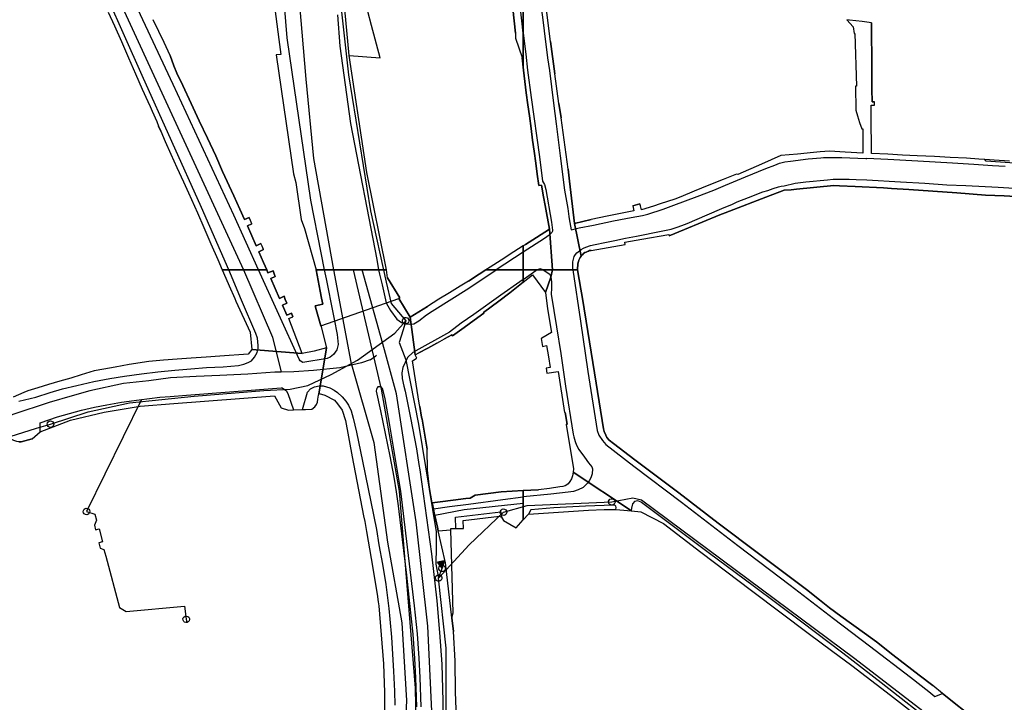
# Model space of a CAD drawing. Extents: x 166506 to 171543, y 332500 to 338212.
# Tile 67 of 139: x 168617 to 168975, y 335643 to 335891. Entities that reach past the tile are written whole.
import ezdxf

# ---------------------------------------------------------------- set-up
doc = ezdxf.new("R2010")
doc.units = 0
doc.header["$MEASUREMENT"] = 0
doc.layers.get('0').update_dxf_attribs({"color": 1, "linetype": 'CONTINUOUS'})
for name, color, linetype in [('IRISH_OS_1000S_FEATURE', 252, 'CONTINUOUS'), ('UNDERGROUND_ROUTE', 1, 'CONTINUOUS'), ('UUB', 1, 'CONTINUOUS')]:
    doc.layers.add(name, color=color, linetype=linetype)

# ---------------------------------------------------------------- blocks, each defined once
blk = doc.blocks.new('UUB_LOCATION_AC_T02')
at = {"color": 0, "linetype": 'ByBlock'}
blk.add_lwpolyline([(18862, 2286, -1), (-18862, -2286, -1), (18862, 2286)], format="xyb", close=True, dxfattribs=at)
blk = doc.blocks.new('UUB_LOCATION_AC_T02_1')
at = {"color": 0, "linetype": 'ByBlock'}
blk.add_line((20059, 39970), (-19941, 40029), dxfattribs=at)
blk.add_lwpolyline([(0, 0), (5059, 39993), (0, 0), (10059, 39985), (0, 0), (15059, 39978), (0, 0), (20059, 39970), (0, 0), (-4941, 40007), (0, 0), (-9941, 40015), (0, 0), (-14941, 40022), (0, 0), (-19941, 40029), (0, 0), (59, 40000), (0, 0)], close=True, dxfattribs=at)
blk.add_lwpolyline([(18862, 2286, -1), (-18862, -2286, -1), (18862, 2286)], format="xyb", close=True, dxfattribs=at)

msp = doc.modelspace()

# ---------------------------------------------------------------- linework, layer by layer
at = {"layer": 'IRISH_OS_1000S_FEATURE', "color": 9}
for points in [[(168695.485, 335952.34), (168696.038, 335950.817), (168696.493, 335949.695), (168698.868, 335942.852), (168702.032, 335933.726), (168703.73, 335928.805), (168706.883, 335915.625), (168711.069, 335883.899)], [(168632.052, 335945.19), (168649.689, 335905.289), (168698.258, 335800)], [(168692.898, 335800), (168682.931, 335822.716), (168661.371, 335870.796), (168642.485, 335913.082), (168635.993, 335927.842), (168632.688, 335935.13), (168630.695, 335939.688), (168620.795, 335939.355), (168608.296, 335938.931), (168589.438, 335938.234), (168572.56, 335937.522), (168557.824, 335936.773), (168554.376, 335936.349)], [(168710.416, 335927.794), (168713.961, 335884.514), (168722.544, 335825.404), (168726.297, 335806.192), (168727.565, 335800)], [(168800, 335886.188), (168795.912, 335923.139)], [(168706.883, 335915.625), (168711.069, 335883.899), (168711.8, 335878.346), (168710.064, 335878.322), (168716.336, 335834.918), (168717.266, 335831.856), (168719.126, 335818.293), (168720.362, 335815.13), (168724.654, 335800), (168750.264, 335800), (168750.264, 335800), (168743.059, 335835.398), (168736.626, 335878.033), (168747.981, 335877.196), (168744.773, 335888.982), (168743.401, 335894.019)], [(168703.704, 335800), (168694.638, 335819.903), (168672.656, 335867.484), (168652.493, 335910.576)], [(168717.66, 335908.01), (168720.826, 335869.394), (168723.71, 335840.56), (168731.007, 335800)], [(168736.626, 335878.033), (168734.744, 335898.848), (168734.938, 335900.006), (168735.404, 335901.165), (168735.841, 335902.17), (168736.705, 335903.522), (168737.786, 335904.812), (168740.104, 335906.132)], [(168794.9, 335907.624), (168797.162, 335886.173), (168797.198, 335884.372), (168799.628, 335877.333), (168799.649, 335877.138), (168800, 335873.831), (168800, 335886.188), (168800, 335905.632)], [(168797.162, 335886.173), (168794.9, 335907.624)], [(168800, 335905.632), (168800, 335873.826), (168800, 335873.826), (168800.116, 335872.741), (168800.557, 335868.583), (168801.104, 335864.506), (168801.691, 335860.139), (168802.24, 335856.054), (168802.852, 335851.493), (168803.419, 335847.273), (168803.968, 335843.186), (168804.554, 335838.826), (168805.094, 335834.806), (168805.645, 335830.703), (168806.648, 335830.865), (168807.328, 335826.628), (168807.953, 335823.385), (168809.594, 335814.777), (168810.699, 335800), (168815.138, 335800), (168818.064, 335800), (168819.784, 335800), (168819.781, 335800.965), (168819.813, 335801.355), (168819.823, 335801.634), (168819.882, 335802.133), (168819.96, 335802.649), (168820.081, 335803.068), (168820.263, 335803.507), (168820.466, 335803.986), (168820.728, 335804.525), (168821.11, 335805.004), (168818.665, 335816.936), (168816.794, 335832.306), (168816.293, 335836.668), (168813.739, 335855.342), (168812.983, 335860.565), (168811.452, 335871.314), (168809.885, 335883.082), (168807.822, 335899.601)], [(168805.924, 335900.442), (168807.412, 335889.054), (168807.643, 335887.033), (168808.878, 335877.146), (168809.577, 335872.522), (168811.043, 335860.735), (168811.969, 335853.11), (168813.456, 335841.482), (168815.059, 335828.993), (168815.467, 335826.311), (168816.189, 335822.328), (168816.616, 335819.485), (168816.752, 335818.585), (168817.434, 335814.621), (168820.397, 335815.288), (168825.582, 335816.284), (168832.87, 335817.831), (168837.355, 335818.771), (168839.256, 335819.102), (168841.338, 335819.473), (168843.38, 335819.783), (168845.362, 335820.294), (168850.951, 335822.089), (168854.798, 335823.572), (168863.253, 335826.734), (168869.384, 335829.046), (168873.613, 335830.827), (168880.827, 335833.834), (168888.262, 335836.961), (168891.528, 335838.166), (168892.37, 335838.542), (168893.231, 335838.858), (168895.214, 335839.309), (168897.275, 335839.6), (168903.719, 335840.37), (168908.282, 335840.85), (168909.242, 335840.945), (168911.123, 335840.937), (168911.923, 335840.973), (168912.863, 335840.969), (168915.943, 335840.895), (168924.682, 335840.535), (168924.999, 335840.52)], [(168809.885, 335883.082), (168807.822, 335899.601)], [(168648.991, 335893.833), (168651.249, 335888.778), (168653.753, 335883.091), (168656.352, 335877.133), (168658.942, 335871.311), (168661.352, 335865.785), (168663.444, 335861.289), (168664.229, 335859.499), (168664.963, 335857.825), (168666.627, 335854.003), (168667.266, 335852.328), (168668.078, 335850.465), (168669.677, 335846.744), (168671.729, 335842.184), (168673.999, 335837.222), (168676.359, 335832.067), (168678.184, 335828.067), (168681.446, 335820.823), (168683.808, 335815.389), (168686.35, 335809.542), (168688.869, 335803.748), (168690.497, 335800), (168706.637, 335800), (168706.637, 335800), (168705.531, 335802.651), (168703.776, 335806.586), (168705.536, 335807.41), (168704.975, 335808.644), (168704.546, 335809.586), (168702.855, 335808.796), (168701.232, 335812.465), (168699.653, 335816.002), (168701.282, 335816.761), (168700.726, 335817.983), (168700.221, 335819.093), (168698.6, 335818.345), (168696.889, 335822.147), (168694.681, 335827.014), (168690.579, 335835.869), (168688.075, 335841.483), (168685.07, 335847.963), (168682.052, 335854.289), (168679.156, 335860.525), (168676.101, 335867.074), (168673.969, 335871.631), (168672.819, 335874.258), (168671.524, 335878.029), (168669.321, 335882.708), (168667.424, 335886.739), (168665.385, 335891.069)], [(168648.991, 335893.833), (168651.249, 335888.778)], [(168732.419, 335892.798), (168733.25, 335881.417), (168737.159, 335853.263), (168746.694, 335803.766), (168747.381, 335800)], [(168744.773, 335888.982), (168743.401, 335894.019)], [(168651.249, 335888.778), (168653.753, 335883.091)], [(168667.424, 335886.739), (168665.385, 335891.069)], [(168747.981, 335877.196), (168744.773, 335888.982)], [(168976.922, 335839.592), (168971.368, 335839.97), (168967.985, 335840.2), (168965.805, 335840.348), (168961.298, 335840.678), (168955.363, 335840.938), (168949.625, 335841.225), (168943.388, 335841.536), (168938.028, 335841.804), (168932.668, 335842.072), (168926.775, 335842.366), (168926.634, 335856.308), (168926.636, 335859.96), (168927.836, 335859.963), (168927.833, 335861.163), (168926.933, 335861.161), (168926.895, 335865.741), (168926.835, 335872.903), (168926.694, 335889.965), (168923.333, 335890.378), (168918.684, 335890.95), (168917.767, 335891.063), (168920.054, 335888.406), (168920.387, 335886.031), (168920.647, 335886.039), (168921.221, 335866.873), (168920.961, 335866.865), (168920.982, 335858.149), (168921.673, 335856.13), (168922.416, 335853.624), (168923.171, 335851.303), (168923.617, 335851.303), (168923.531, 335842.52), (168917.19, 335842.894), (168911.428, 335843.234), (168908.072, 335842.921), (168905.593, 335842.69), (168899.769, 335842.147), (168893.741, 335841.585), (168886.673, 335838.499), (168878.048, 335834.733), (168877.621, 335834.902), (168872.744, 335832.928), (168867.507, 335830.809), (168862.155, 335828.643), (168857.363, 335826.637), (168855.193, 335825.794), (168849.883, 335824.066), (168847.347, 335823.241), (168843.089, 335821.845), (168842.639, 335823.374), (168842.412, 335824.072), (168839.915, 335823.28), (168840.287, 335821.498), (168830.501, 335819.523), (168824.744, 335818.361), (168818.665, 335816.936), (168821.11, 335805.004), (168821.533, 335805.502), (168821.955, 335805.92), (168822.436, 335806.298), (168822.897, 335806.516), (168823.359, 335806.753), (168823.699, 335806.872), (168824.16, 335807.03), (168824.72, 335807.047), (168837.051, 335809.251), (168837.022, 335810.056), (168843.136, 335811.149), (168853.002, 335812.912), (168853.083, 335812.462), (168858.638, 335814.713), (168871.502, 335819.995), (168873.487, 335820.826), (168875.11, 335821.439), (168888.294, 335826.439), (168894.967, 335829.009), (168897.468, 335829.138), (168899.389, 335829.409), (168913.056, 335830.727), (168915.136, 335830.618), (168920.815, 335830.332), (168931.114, 335829.825), (168934.053, 335829.691), (168940.332, 335829.242), (168957.808, 335828.003), (168968.165, 335827.196), (168974.965, 335826.905), (168979.089, 335826.767)], [(168923.333, 335890.378), (168918.684, 335890.95), (168917.767, 335891.063)], [(168917.767, 335891.063), (168920.054, 335888.406), (168920.387, 335886.031)], [(168926.694, 335889.965), (168923.333, 335890.378)], [(168926.694, 335889.965), (168926.835, 335872.903), (168926.895, 335865.741), (168926.933, 335861.161), (168927.833, 335861.163)], [(168669.321, 335882.708), (168667.424, 335886.739)], [(168797.162, 335886.173), (168797.198, 335884.372)], [(168797.198, 335884.372), (168799.628, 335877.333)], [(168800, 335886.183), (168800.884, 335878.543), (168801.597, 335872.739), (168802.932, 335862.752), (168805.874, 335841.136), (168807.053, 335832.25), (168807.788, 335831.067), (168808.18, 335829.225), (168810.286, 335817.374), (168810.653, 335814.472), (168810.611, 335814.072), (168810.349, 335813.653), (168809.987, 335813.215), (168809.464, 335812.697), (168807.699, 335811.465), (168800, 335806.515)], [(168920.387, 335886.031), (168920.647, 335886.039), (168921.221, 335866.873), (168920.961, 335866.865)], [(168653.753, 335883.091), (168656.352, 335877.133)], [(168671.524, 335878.029), (168669.321, 335882.708)], [(168711.069, 335883.899), (168711.8, 335878.346), (168710.064, 335878.322), (168716.336, 335834.918)], [(168809.885, 335883.082), (168811.452, 335871.314)], [(168656.352, 335877.133), (168658.942, 335871.311)], [(168671.524, 335878.029), (168672.819, 335874.258), (168673.969, 335871.631), (168676.101, 335867.074)], [(168750.264, 335800), (168743.059, 335835.398), (168736.626, 335878.033)], [(168736.626, 335878.033), (168747.981, 335877.196)], [(168799.628, 335877.333), (168799.649, 335877.138)], [(168800, 335873.831), (168799.649, 335877.138)], [(168800.116, 335872.741), (168800, 335873.826)], [(168658.942, 335871.311), (168661.352, 335865.785)], [(168800.557, 335868.583), (168800.116, 335872.741)], [(168812.983, 335860.565), (168811.452, 335871.314)], [(168676.101, 335867.074), (168679.156, 335860.525)], [(168801.104, 335864.506), (168800.557, 335868.583)], [(168920.961, 335866.865), (168920.982, 335858.149)], [(168661.352, 335865.785), (168663.444, 335861.289), (168664.229, 335859.499)], [(168801.691, 335860.139), (168801.104, 335864.506)], [(168664.229, 335859.499), (168664.963, 335857.825)], [(168679.156, 335860.525), (168682.052, 335854.289)], [(168802.24, 335856.054), (168801.691, 335860.139)], [(168812.983, 335860.565), (168813.739, 335855.342)], [(168926.634, 335856.308), (168926.636, 335859.96), (168927.836, 335859.963), (168927.833, 335861.163)], [(168664.963, 335857.825), (168666.627, 335854.003), (168667.266, 335852.328)], [(168802.852, 335851.493), (168802.24, 335856.054)], [(168920.982, 335858.149), (168921.673, 335856.13)], [(168921.673, 335856.13), (168922.416, 335853.624)], [(168932.668, 335842.072), (168926.775, 335842.366), (168926.634, 335856.308)], [(168668.078, 335850.465), (168667.266, 335852.328)], [(168682.052, 335854.289), (168685.07, 335847.963)], [(168816.293, 335836.668), (168813.739, 335855.342)], [(168922.416, 335853.624), (168923.171, 335851.303), (168923.617, 335851.303), (168923.531, 335842.52), (168917.19, 335842.894)], [(168668.078, 335850.465), (168669.677, 335846.744)], [(168803.419, 335847.273), (168802.852, 335851.493)], [(168669.677, 335846.744), (168671.729, 335842.184)], [(168685.07, 335847.963), (168688.075, 335841.483)], [(168803.968, 335843.186), (168803.419, 335847.273)], [(168671.729, 335842.184), (168673.999, 335837.222)], [(168688.075, 335841.483), (168690.579, 335835.869)], [(168804.554, 335838.826), (168803.968, 335843.186)], [(168893.741, 335841.585), (168886.673, 335838.499)], [(168899.769, 335842.147), (168893.741, 335841.585)], [(168905.593, 335842.69), (168899.769, 335842.147)], [(168908.072, 335842.921), (168905.593, 335842.69)], [(168911.428, 335843.234), (168908.072, 335842.921)], [(168917.19, 335842.894), (168911.428, 335843.234)], [(168938.028, 335841.804), (168932.668, 335842.072)], [(168943.388, 335841.536), (168938.028, 335841.804)], [(168949.625, 335841.225), (168943.388, 335841.536)], [(168961.298, 335840.678), (168955.363, 335840.938), (168949.625, 335841.225)], [(168805.094, 335834.806), (168804.554, 335838.826)], [(168886.673, 335838.499), (168878.048, 335834.733), (168877.621, 335834.902)], [(168975.354, 335837.624), (168970.754, 335837.905), (168963.936, 335838.356), (168956.217, 335838.811), (168943.559, 335839.549), (168932.661, 335840.159), (168924.999, 335840.52)], [(168967.985, 335840.2), (168965.805, 335840.348), (168961.298, 335840.678)], [(168971.368, 335839.97), (168967.985, 335840.2)], [(168976.922, 335839.592), (168971.368, 335839.97)], [(168673.999, 335837.222), (168676.359, 335832.067), (168678.184, 335828.067)], [(168690.579, 335835.869), (168694.681, 335827.014)], [(168716.336, 335834.918), (168717.266, 335831.856), (168719.126, 335818.293), (168720.362, 335815.13)], [(168805.645, 335830.703), (168805.094, 335834.806)], [(168816.293, 335836.668), (168816.794, 335832.306)], [(168877.621, 335834.902), (168872.744, 335832.928)], [(168807.328, 335826.628), (168806.648, 335830.865), (168805.645, 335830.703)], [(168816.794, 335832.306), (168818.665, 335816.936)], [(168818.064, 335800), (168818.021, 335802.977), (168818.509, 335804.855), (168818.993, 335805.653), (168819.556, 335806.231), (168821.121, 335807.384), (168821.984, 335807.94), (168822.826, 335808.316), (168824.528, 335808.868), (168826.19, 335809.221), (168829.674, 335809.965), (168833.278, 335810.709), (168837.242, 335811.511), (168841.206, 335812.333), (168850.135, 335814.152), (168853.818, 335814.855), (168856.002, 335815.506), (168857.765, 335816.198), (168859.588, 335816.909), (168866.983, 335820.076), (168872.234, 335822.372), (168876.182, 335823.974), (168877.866, 335824.727), (168881.993, 335826.368), (168887.203, 335828.385), (168889.006, 335828.956), (168890.889, 335829.608), (168892.912, 335830.259), (168893.813, 335830.516), (168894.914, 335830.65), (168898.899, 335831.572), (168900.86, 335831.823), (168902.821, 335832.074), (168910.746, 335832.838), (168912.766, 335832.969), (168914.867, 335833.019), (168917.887, 335833.045), (168918.547, 335833.042), (168921.187, 335832.95), (168925.027, 335832.753), (168937.285, 335832.077), (168946.083, 335831.617), (168954.121, 335831.02), (168961.041, 335830.708), (168972.779, 335830.095), (168980.537, 335829.599)], [(168867.507, 335830.809), (168862.155, 335828.643)], [(168872.744, 335832.928), (168867.507, 335830.809)], [(168913.056, 335830.727), (168899.389, 335829.409), (168897.468, 335829.138), (168894.967, 335829.009), (168888.294, 335826.439)], [(168915.136, 335830.618), (168913.056, 335830.727)], [(168920.815, 335830.332), (168915.136, 335830.618)], [(168968.165, 335827.196), (168957.808, 335828.003), (168940.332, 335829.242), (168934.053, 335829.691), (168931.114, 335829.825), (168920.815, 335830.332)], [(168678.184, 335828.067), (168681.446, 335820.823)], [(168694.681, 335827.014), (168696.889, 335822.147)], [(168862.155, 335828.643), (168857.363, 335826.637)], [(168979.089, 335826.767), (168974.965, 335826.905), (168968.165, 335827.196)], [(168807.953, 335823.385), (168807.328, 335826.628)], [(168809.594, 335814.777), (168807.953, 335823.385)], [(168839.915, 335823.28), (168840.287, 335821.498), (168830.501, 335819.523)], [(168839.915, 335823.28), (168842.412, 335824.072)], [(168842.639, 335823.374), (168842.412, 335824.072)], [(168847.347, 335823.241), (168843.089, 335821.845), (168842.639, 335823.374)], [(168849.883, 335824.066), (168847.347, 335823.241)], [(168855.193, 335825.794), (168849.883, 335824.066)], [(168857.363, 335826.637), (168855.193, 335825.794)], [(168888.294, 335826.439), (168875.11, 335821.439)], [(168681.446, 335820.823), (168683.808, 335815.389)], [(168696.889, 335822.147), (168698.6, 335818.345), (168700.221, 335819.093)], [(168871.502, 335819.995), (168858.638, 335814.713), (168853.083, 335812.462)], [(168875.11, 335821.439), (168873.487, 335820.826), (168871.502, 335819.995)], [(168701.282, 335816.761), (168699.653, 335816.002), (168701.232, 335812.465)], [(168700.726, 335817.983), (168700.221, 335819.093)], [(168701.282, 335816.761), (168700.726, 335817.983)], [(168818.665, 335816.936), (168824.744, 335818.361)], [(168818.665, 335816.936), (168821.11, 335805.004)], [(168818.665, 335816.936), (168821.11, 335805.004)], [(168830.501, 335819.523), (168824.744, 335818.361)], [(168683.808, 335815.389), (168686.35, 335809.542)], [(168701.232, 335812.465), (168702.855, 335808.796), (168704.546, 335809.586)], [(168720.362, 335815.13), (168724.654, 335800)], [(168804.867, 335811.793), (168809.594, 335814.777)], [(168809.594, 335814.777), (168810.699, 335800)], [(168809.594, 335814.777), (168810.699, 335800)], [(168843.136, 335811.149), (168853.002, 335812.912), (168853.083, 335812.462)], [(168686.35, 335809.542), (168688.869, 335803.748)], [(168704.975, 335808.644), (168704.546, 335809.586)], [(168800, 335808.72), (168800.832, 335809.245)], [(168800.832, 335809.245), (168804.867, 335811.793)], [(168824.72, 335807.047), (168837.051, 335809.251)], [(168837.051, 335809.251), (168837.022, 335810.056), (168843.136, 335811.149)], [(168705.536, 335807.41), (168703.776, 335806.586), (168705.531, 335802.651)], [(168705.536, 335807.41), (168704.975, 335808.644)], [(168800, 335806.515), (168790.177, 335800)], [(168796.571, 335806.525), (168792, 335803.598)], [(168800, 335808.72), (168796.571, 335806.525)], [(168824.72, 335807.047), (168824.16, 335807.03), (168823.699, 335806.872), (168823.359, 335806.753), (168822.897, 335806.516), (168822.436, 335806.298), (168821.955, 335805.92), (168821.533, 335805.502), (168821.11, 335805.004)], [(168688.869, 335803.748), (168690.497, 335800)], [(168705.531, 335802.651), (168706.637, 335800)], [(168792, 335803.598), (168787.973, 335801.018)], [(168821.11, 335805.004), (168820.728, 335804.525), (168820.466, 335803.986), (168820.263, 335803.507), (168820.081, 335803.068), (168819.96, 335802.649), (168819.882, 335802.133), (168819.823, 335801.634), (168819.813, 335801.355), (168819.781, 335800.965), (168819.784, 335800)], [(168616.41, 335752.225), (168622.602, 335753.692), (168627.901, 335755.338), (168632.368, 335756.681), (168637.548, 335757.951), (168643.736, 335759.375), (168649.592, 335760.467), (168654.954, 335761.289), (168661.112, 335762.199), (168667.071, 335762.876), (168673.245, 335763.52), (168679.074, 335763.955), (168684.749, 335764.437), (168690.794, 335764.786), (168696.38, 335765.208), (168698.32, 335765.643), (168699.884, 335766.281), (168701.074, 335766.947), (168702.211, 335768.237), (168703.16, 335769.921), (168703.512, 335771.426), (168703.545, 335772.474), (168703.301, 335775.17), (168702.67, 335776.907), (168697.464, 335789.012), (168692.898, 335800)], [(168689.866, 335368.491), (168697.268, 335387.147), (168709.229, 335426.401), (168740.739, 335516.211), (168756.309, 335574.173), (168761.415, 335616.786), (168760.749, 335647.732), (168754.918, 335719.488), (168748.374, 335756.556), (168738.288, 335800)], [(168690.498, 335800), (168690.933, 335798.999)], [(168690.933, 335798.999), (168693.032, 335794.171)], [(168698.258, 335800), (168708.785, 335775.5), (168711.894, 335762.798)], [(168699.077, 335362.684), (168701.402, 335375.348), (168704.504, 335390.337), (168709.931, 335406.878), (168721.272, 335449.718), (168741.332, 335500.586), (168752.795, 335536.05), (168760.317, 335572.948), (168763.9, 335598.381), (168767.123, 335631.696), (168765.332, 335670.384), (168761.034, 335708.356), (168753.869, 335754.925), (168749.456, 335770.864), (168741.324, 335800)], [(168727.565, 335800), (168728.236, 335796.723), (168730.804, 335783.91), (168731.561, 335780.298), (168731.918, 335778.32), (168732.268, 335776.478), (168732.62, 335772.829), (168732.13, 335770.878), (168730.9, 335769.219), (168729.771, 335768.205), (168728.616, 335767.804), (168719.838, 335766.269), (168718.784, 335766.962), (168718.48, 335767.567), (168703.705, 335800)], [(168706.637, 335800), (168707.095, 335798.903), (168708.956, 335799.645)], [(168708.956, 335799.645), (168709.374, 335798.579)], [(168709.374, 335798.579), (168709.765, 335797.584)], [(168775.719, 335636.908), (168775.367, 335646.425), (168775.205, 335657.726), (168774.635, 335668.368), (168773.989, 335673.358), (168771.677, 335693.429), (168769.058, 335705.103), (168768.755, 335706.429), (168767.779, 335710.603), (168767.589, 335711.422), (168767.292, 335713.097), (168766.916, 335715.225), (168765.925, 335720.814), (168765.207, 335727.091), (168765.049, 335734.723), (168763.175, 335745.728), (168762.985, 335746.41), (168762.332, 335750.265), (168762.095, 335751.543), (168759.681, 335766.867), (168761.074, 335767.743), (168761.263, 335767.855), (168760.667, 335769.157), (168759.691, 335776.495), (168758.856, 335782.778), (168754.7, 335789.636), (168755.04, 335789.846), (168750.582, 335797.122), (168750.265, 335800), (168748.493, 335800), (168747.381, 335800), (168744.095, 335800), (168741.324, 335800), (168740.76, 335800), (168738.288, 335800), (168737.312, 335800), (168734.574, 335800), (168731.007, 335800), (168727.565, 335800), (168726.823, 335800), (168724.654, 335800), (168726.125, 335792.311), (168726.627, 335789.694), (168727.033, 335787.572), (168724.337, 335786.983), (168724.38, 335786.438), (168726.375, 335779.638), (168726.489, 335779.249), (168728.377, 335771.592), (168725.649, 335754.797), (168725.769, 335755.071), (168727.835, 335754.481), (168731.365, 335752.616), (168732.383, 335751.309), (168734.099, 335749.017), (168735.263, 335745.253), (168737.732, 335732.014), (168741.904, 335710.454), (168742.304, 335708.387), (168743.009, 335704.751), (168744.669, 335694.999), (168746.874, 335682.046), (168747.23, 335679.168), (168747.403, 335677.77), (168749.124, 335656.597), (168749.407, 335649.651), (168749.541, 335646.352), (168749.524, 335643.085), (168749.476, 335634.393)], [(168726.125, 335792.311), (168724.654, 335800)], [(168731.007, 335800), (168737.291, 335766.43)], [(168747.381, 335800), (168747.67, 335798.414), (168748.633, 335794.526), (168749.168, 335792.424), (168750.168, 335788.052), (168750.707, 335786.891), (168751.664, 335785.185), (168754.008, 335782.069), (168755.704, 335780.879), (168757.017, 335780.358), (168758.511, 335780.295), (168760.192, 335780.374), (168761.974, 335781.438), (168764.735, 335783.597), (168766.876, 335784.959), (168780.223, 335793.398), (168790.177, 335800)], [(168750.582, 335797.122), (168750.265, 335800)], [(168780.07, 335795.959), (168784.005, 335798.478)], [(168784.005, 335798.478), (168786.381, 335800)], [(168787.973, 335801.018), (168786.381, 335800)], [(168800, 335796.565), (168801.985, 335797.925), (168804.625, 335799.842), (168805.053, 335800)], [(168800, 335795.526), (168803.402, 335798.171), (168808.062, 335791.819)], [(168807.303, 335800), (168806.166, 335800.41), (168805.053, 335800)], [(168965.039, 335635.877), (168952.591, 335645.792), (168949.021, 335648.702), (168944.086, 335652.532), (168934.538, 335659.944), (168928.493, 335664.681), (168924.124, 335667.814), (168915.604, 335674.018), (168911.494, 335677.01), (168907.824, 335679.98), (168903.056, 335683.694), (168885.579, 335696.744), (168870.935, 335707.846), (168856.652, 335718.827), (168840.611, 335730.913), (168832.811, 335736.775), (168831.215, 335738.1), (168830.418, 335738.982), (168830.021, 335739.863), (168829.385, 335741.245), (168829.228, 335742.225), (168826.538, 335758.77), (168822.947, 335781.336), (168821.47, 335790.268), (168821.008, 335793.027), (168819.784, 335800), (168810.699, 335800), (168810.699, 335800), (168809.98, 335797.421), (168808.062, 335791.819), (168808.764, 335785.818), (168810.317, 335777.195), (168806.754, 335775.211), (168806.532, 335775.087), (168806.954, 335772.178), (168808.463, 335772.438), (168809.157, 335768.405), (168809.835, 335764.464), (168808.299, 335764.2), (168808.553, 335762.403), (168812.734, 335763.07), (168815.009, 335748.065), (168815.269, 335748.106), (168815.956, 335743.844), (168815.653, 335743.798), (168818.326, 335727.601), (168818.202, 335726.381), (168839.445, 335712.301), (168842.754, 335711.97), (168851.079, 335707.706), (168864.605, 335697.247), (168883.079, 335683.274), (168904.222, 335667.495), (168912.187, 335661.551), (168919.609, 335656.05), (168933.653, 335645.209), (168947.359, 335634.61)], [(168807.303, 335800), (168809.682, 335798.478), (168809.98, 335797.421)], [(168810.699, 335800), (168809.98, 335797.421)], [(168810.699, 335800), (168809.98, 335797.421)], [(168818.064, 335800), (168820.788, 335781.362), (168823.552, 335763.038), (168826.866, 335741.572), (168827.521, 335739.87), (168828.795, 335737.867), (168830.03, 335736.444), (168840.225, 335728.634), (168857.621, 335715.425), (168878.129, 335699.666), (168897.142, 335685.271), (168912.882, 335673.106), (168925.989, 335663.189), (168940.912, 335651.806), (168947.575, 335646.587), (168949.829, 335644.781), (168952.591, 335645.792)], [(168819.784, 335800), (168821.008, 335793.027)], [(168709.765, 335797.584), (168708.168, 335796.84), (168709.778, 335793.255)], [(168750.582, 335797.122), (168755.04, 335789.846), (168754.7, 335789.636), (168758.856, 335782.778)], [(168800, 335796.565), (168798.711, 335795.682), (168791.895, 335790.822), (168781.993, 335783.792), (168777.383, 335780.606), (168773.189, 335777.342), (168759.869, 335769.985), (168757.925, 335768.155), (168756.981, 335766.266), (168756.198, 335764.488), (168755.868, 335762.557), (168755.972, 335760.545), (168756.532, 335757.705), (168757.042, 335755.892), (168758.919, 335746.219), (168761.171, 335734.907), (168762.03, 335729.138), (168762.345, 335727.283), (168766.613, 335696.657), (168768.551, 335679.569), (168769.575, 335667.991), (168770.343, 335656.528), (168770.704, 335643.051), (168770.766, 335635.429)], [(168780.07, 335795.959), (168777.064, 335794.068)], [(168799.349, 335795.02), (168795.078, 335791.653)], [(168800, 335795.526), (168799.349, 335795.02)], [(168809.98, 335797.421), (168810.295, 335795.635), (168810.234, 335793.348), (168810.131, 335791.182), (168812.063, 335779.289), (168813.674, 335769.546), (168815.397, 335757.663), (168818.164, 335740.279), (168818.441, 335739.238), (168818.836, 335737.577), (168819.372, 335736.256), (168820.247, 335734.594), (168822.298, 335731.868), (168823.791, 335729.784), (168824.907, 335728.321), (168825.205, 335727.64), (168825.019, 335725.841), (168824.595, 335724.382), (168823.972, 335723.265), (168823.389, 335722.387), (168822.627, 335721.649), (168821.766, 335720.852), (168819.943, 335719.957), (168818.321, 335719.362), (168816.301, 335719.089), (168810.04, 335718.388), (168800, 335717.379)], [(168809.98, 335797.421), (168808.062, 335791.819)], [(168809.98, 335797.421), (168808.062, 335791.819)], [(168693.032, 335794.171), (168695.01, 335789.62), (168695.463, 335788.578)], [(168709.778, 335793.255), (168711.347, 335789.65), (168712.952, 335790.394)], [(168726.627, 335789.694), (168726.125, 335792.311)], [(168773.197, 335791.64), (168769.328, 335789.346)], [(168777.064, 335794.068), (168773.197, 335791.64)], [(168795.078, 335791.653), (168791.062, 335788.655)], [(168808.062, 335791.819), (168808.764, 335785.818)], [(168821.008, 335793.027), (168821.47, 335790.268)], [(168695.463, 335788.578), (168700.609, 335777.382), (168701.21, 335771.08)], [(168714.002, 335787.962), (168712.4, 335787.226), (168713.988, 335783.481), (168715.611, 335784.216)], [(168712.952, 335790.394), (168713.384, 335789.294)], [(168713.384, 335789.294), (168714.002, 335787.962)], [(168724.38, 335786.438), (168724.337, 335786.983), (168727.033, 335787.572), (168726.627, 335789.694)], [(168769.328, 335789.346), (168765.097, 335786.69)], [(168791.062, 335788.655), (168785.493, 335784.534), (168785.715, 335784.226)], [(168821.47, 335790.268), (168822.947, 335781.336)], [(168715.611, 335784.216), (168716.126, 335782.869)], [(168726.375, 335779.638), (168724.38, 335786.438)], [(168758.856, 335782.778), (168765.097, 335786.69)], [(168785.715, 335784.226), (168782.158, 335781.657)], [(168808.764, 335785.818), (168810.317, 335777.195), (168806.754, 335775.211)], [(168719.577, 335769.529), (168714.645, 335782.279), (168716.126, 335782.869)], [(168758.856, 335782.778), (168759.691, 335776.495), (168760.667, 335769.157)], [(168758.856, 335782.778), (168759.691, 335776.495), (168760.667, 335769.157)], [(168782.158, 335781.657), (168778.463, 335778.988)], [(168822.947, 335781.336), (168826.538, 335758.77), (168829.228, 335742.225), (168829.385, 335741.245), (168830.021, 335739.863), (168830.418, 335738.982), (168831.215, 335738.1), (168832.811, 335736.775), (168840.611, 335730.913), (168856.652, 335718.827), (168870.935, 335707.846), (168885.579, 335696.744), (168903.056, 335683.694)], [(168726.375, 335779.638), (168726.489, 335779.249), (168728.377, 335771.592)], [(168778.463, 335778.988), (168774.278, 335775.966)], [(168768.541, 335773.371), (168765.295, 335771.563)], [(168768.541, 335773.371), (168769.662, 335773.99)], [(168769.662, 335773.99), (168771.305, 335774.865)], [(168774.278, 335775.966), (168774.009, 335776.339), (168771.305, 335774.865)], [(168806.754, 335775.211), (168806.532, 335775.087)], [(168806.532, 335775.087), (168806.954, 335772.178)], [(168616.482, 335737.438), (168617.298, 335737.382), (168621.341, 335738.47), (168624.212, 335741.077), (168635.194, 335745.363), (168647.512, 335748.203), (168660.564, 335750.408), (168672.845, 335751.379), (168709.43, 335754.133), (168711.914, 335749.85), (168714.542, 335748.978), (168716.455, 335749.04), (168719.731, 335749.147), (168720.769, 335749.181), (168723.084, 335749.371), (168724.107, 335750.188), (168724.789, 335751.026), (168725.172, 335751.865), (168725.295, 335752.925), (168725.46, 335754.364), (168725.649, 335754.797), (168728.377, 335771.592), (168723.909, 335770.473), (168719.577, 335769.529), (168701.21, 335771.08), (168699.884, 335769.364), (168689.641, 335768.634), (168684.6, 335768.271), (168679.098, 335767.848), (168674.103, 335767.484), (168669.105, 335767.174), (168663.707, 335766.703), (168656.629, 335765.527), (168651.449, 335764.627), (168647.405, 335763.885), (168643.862, 335763.236), (168639.136, 335761.799), (168635.374, 335760.642), (168631.42, 335759.513), (168627.3, 335758.272), (168623.302, 335757.038), (168619.719, 335755.949), (168618.297, 335755.394), (168614.332, 335753.746)], [(168701.21, 335771.08), (168699.884, 335769.364), (168689.641, 335768.634)], [(168701.21, 335771.08), (168719.577, 335769.529)], [(168723.909, 335770.473), (168719.577, 335769.529)], [(168728.377, 335771.592), (168723.909, 335770.473)], [(168728.377, 335771.592), (168725.649, 335754.797)], [(168728.377, 335771.592), (168725.649, 335754.797)], [(168760.667, 335769.157), (168762.049, 335769.833)], [(168765.295, 335771.563), (168762.049, 335769.833)], [(168806.954, 335772.178), (168808.463, 335772.438), (168809.157, 335768.405)], [(168663.707, 335766.703), (168656.629, 335765.527)], [(168669.105, 335767.174), (168663.707, 335766.703)], [(168674.103, 335767.484), (168669.105, 335767.174)], [(168679.098, 335767.848), (168674.103, 335767.484)], [(168684.6, 335768.271), (168679.098, 335767.848)], [(168689.641, 335768.634), (168684.6, 335768.271)], [(168744.289, 335767.318), (168741.162, 335766.235), (168733.256, 335764.417), (168723.718, 335763.361), (168716.528, 335762.923), (168711.894, 335762.798)], [(168737.291, 335766.43), (168745.681, 335737.214), (168750.567, 335700.917), (168755.803, 335671.602), (168757.547, 335643.333), (168756.152, 335614.016), (168753.173, 335590.609)], [(168744.289, 335767.318), (168746.305, 335768.781), (168746.586, 335768.941)], [(168762.332, 335750.265), (168762.095, 335751.543), (168759.681, 335766.867), (168761.074, 335767.743)], [(168761.263, 335767.855), (168760.667, 335769.157)], [(168761.074, 335767.743), (168761.263, 335767.855)], [(168809.157, 335768.405), (168809.835, 335764.464), (168808.299, 335764.2)], [(168711.894, 335762.798), (168709.552, 335762.837), (168699.738, 335762.114), (168689.649, 335761.638), (168680.941, 335761.238), (168671.579, 335760.67), (168663.814, 335759.597), (168654.487, 335758.708), (168642.321, 335755.99), (168635.862, 335754.153), (168627.45, 335751.719), (168614.247, 335747.339), (168607.545, 335743.797), (168600.63, 335739.759), (168594.768, 335736.108), (168589.618, 335733.075), (168584.855, 335730.712)], [(168643.862, 335763.236), (168639.136, 335761.799)], [(168647.405, 335763.885), (168643.862, 335763.236)], [(168651.449, 335764.627), (168647.405, 335763.885)], [(168656.629, 335765.527), (168651.449, 335764.627)], [(168808.299, 335764.2), (168808.553, 335762.403)], [(168808.553, 335762.403), (168812.734, 335763.07), (168815.009, 335748.065)], [(168631.42, 335759.513), (168627.3, 335758.272)], [(168635.374, 335760.642), (168631.42, 335759.513)], [(168639.136, 335761.799), (168635.374, 335760.642)], [(168618.297, 335755.394), (168614.332, 335753.746)], [(168619.719, 335755.949), (168618.297, 335755.394)], [(168623.302, 335757.038), (168619.719, 335755.949)], [(168627.3, 335758.272), (168623.302, 335757.038)], [(168624.212, 335741.077), (168624.25, 335744.358), (168630.541, 335746.518), (168639.235, 335748.924), (168643.929, 335750.004), (168648.504, 335750.944), (168653.775, 335751.853), (168660.228, 335752.75), (168667.711, 335753.657), (168671.493, 335753.983), (168677.499, 335754.436), (168711.941, 335757.122), (168712.264, 335757.039), (168713.154, 335756.508), (168713.668, 335756.086), (168714.386, 335755.019), (168716.455, 335749.04)], [(168719.731, 335749.147), (168721.452, 335755.552), (168722.61, 335756.733), (168724.035, 335757.465), (168725.731, 335757.796), (168727.199, 335757.789), (168729.579, 335757.115), (168731.249, 335756.244), (168732.452, 335755.423), (168734.13, 335753.844), (168735.47, 335752.29), (168736.436, 335750.738), (168737.419, 335748.777), (168738.05, 335746.026), (168739.353, 335740.897), (168741.52, 335730.431), (168746.563, 335705.48), (168747.448, 335699.902), (168748.767, 335692.959), (168749.943, 335685.571), (168751.14, 335676.821), (168751.497, 335672.865), (168752.102, 335666.369), (168752.825, 335653.973), (168753.168, 335646.695), (168753.212, 335641.661)], [(168725.649, 335754.797), (168725.769, 335755.071), (168727.835, 335754.481), (168731.365, 335752.616), (168732.383, 335751.309), (168734.099, 335749.017), (168735.263, 335745.253), (168737.732, 335732.014), (168741.904, 335710.454)], [(168762.822, 335641.02), (168762.439, 335651.655), (168762.065, 335658.654), (168761.46, 335667.57), (168760.445, 335677.695), (168755.441, 335719.488), (168751.354, 335744.229), (168749.744, 335753.118), (168748.898, 335756.556), (168748.266, 335757.428), (168747.143, 335757.454), (168746.858, 335757.13), (168746.558, 335756.635), (168746.487, 335755.884), (168748.069, 335748.679), (168751.415, 335732.228), (168752.875, 335724.621), (168753.756, 335719.262), (168754.444, 335714.133), (168755.96, 335701.909), (168757.456, 335688.947), (168758.647, 335678.574), (168759.766, 335667.427), (168760.368, 335658.551), (168760.741, 335651.579), (168761.122, 335641.002)], [(168624.212, 335741.077), (168635.194, 335745.363), (168647.512, 335748.203), (168660.564, 335750.408), (168672.845, 335751.379), (168709.43, 335754.133), (168711.914, 335749.85), (168714.542, 335748.978)], [(168720.769, 335749.181), (168723.084, 335749.371), (168724.107, 335750.188), (168724.789, 335751.026), (168725.172, 335751.865), (168725.295, 335752.925), (168725.46, 335754.364), (168725.649, 335754.797)], [(168714.542, 335748.978), (168716.455, 335749.04)], [(168716.455, 335749.04), (168719.731, 335749.147)], [(168719.731, 335749.147), (168720.769, 335749.181)], [(168762.332, 335750.265), (168762.985, 335746.41)], [(168815.653, 335743.798), (168815.956, 335743.844), (168815.269, 335748.106), (168815.009, 335748.065)], [(168762.985, 335746.41), (168763.175, 335745.728)], [(168763.175, 335745.728), (168765.049, 335734.723)], [(168621.341, 335738.47), (168624.212, 335741.077)], [(168815.653, 335743.798), (168818.326, 335727.601), (168818.202, 335726.381)], [(168617.298, 335737.382), (168616.482, 335737.438), (168615.682, 335737.581), (168614.583, 335737.964), (168613.633, 335738.356)], [(168621.341, 335738.47), (168617.298, 335737.382)], [(168766.916, 335715.225), (168765.925, 335720.814), (168765.207, 335727.091), (168765.049, 335734.723)], [(168818.202, 335726.381), (168817.919, 335725.122), (168817.535, 335723.984), (168816.932, 335722.966), (168816.35, 335722.208), (168815.849, 335721.809), (168815.228, 335721.451), (168814.387, 335721.174), (168813.267, 335721.017), (168809.506, 335720.489), (168805.546, 335720.001)], [(168818.202, 335726.381), (168839.445, 335712.301)], [(168818.202, 335726.381), (168839.445, 335712.301)], [(168782.471, 335718.007), (168791.947, 335719.237)], [(168791.947, 335719.237), (168800, 335719.689)], [(168800, 335719.689), (168805.546, 335720.001)], [(168767.292, 335713.097), (168773.118, 335713.896), (168780.121, 335714.774), (168792.607, 335716.474), (168800, 335717.379)], [(168769.763, 335715.605), (168774.546, 335716.243)], [(168774.546, 335716.243), (168779.147, 335716.856)], [(168779.147, 335716.856), (168780.728, 335716.913), (168782.471, 335718.007)], [(168839.445, 335712.301), (168839.559, 335713.34), (168839.923, 335714.918), (168840.706, 335715.876), (168841.527, 335716.133), (168842.845, 335715.629), (168843.064, 335715.469), (168849.349, 335710.751), (168867.723, 335696.958), (168883.684, 335685.112), (168901.401, 335671.901), (168916.244, 335660.679), (168930.188, 335649.899), (168951.015, 335633.619), (168971.183, 335617.762), (168978.044, 335612.142)], [(168766.916, 335715.225), (168769.763, 335715.605)], [(168767.292, 335713.097), (168766.916, 335715.225)], [(168767.292, 335713.097), (168766.916, 335715.225)], [(168767.779, 335710.603), (168767.589, 335711.422), (168767.292, 335713.097)], [(168767.779, 335710.603), (168767.589, 335711.422), (168767.292, 335713.097)], [(168800, 335714.999), (168778.454, 335712.659), (168767.779, 335710.603)], [(168833.638, 335712.763), (168833.84, 335713.577), (168833.702, 335714.017), (168833.363, 335714.378), (168832.803, 335714.4), (168822.684, 335713.99), (168811.085, 335713.406), (168802.701, 335712.72), (168801.886, 335711.17)], [(168801.886, 335711.17), (168823.76, 335712.607), (168829.499, 335712.79), (168831.559, 335712.804), (168832.378, 335712.788)], [(168832.378, 335712.788), (168833.638, 335712.763)], [(168833.638, 335712.763), (168835.118, 335712.733), (168839.445, 335712.301)], [(168839.445, 335712.301), (168842.754, 335711.97), (168851.079, 335707.706), (168864.605, 335697.247), (168883.079, 335683.274), (168904.222, 335667.495)], [(168741.904, 335710.454), (168742.304, 335708.387)], [(168769.058, 335705.103), (168768.755, 335706.429), (168767.779, 335710.603)], [(168769.058, 335705.103), (168768.755, 335706.429), (168767.779, 335710.603)], [(168775.425, 335705.878), (168775.288, 335710.051), (168791.884, 335712), (168792.028, 335710.08)], [(168778.245, 335705.907), (168778.133, 335708.759), (168791.332, 335710.355), (168792.028, 335710.08)], [(168792.028, 335710.08), (168792.827, 335708.855), (168797.472, 335706.105), (168800, 335709.006)], [(168800, 335709.006), (168801.886, 335711.17)], [(168742.304, 335708.387), (168743.009, 335704.751), (168744.669, 335694.999)], [(168769.058, 335705.103), (168773.594, 335705.38)], [(168773.989, 335673.358), (168771.677, 335693.429), (168769.058, 335705.103)], [(168773.594, 335705.38), (168773.616, 335705.86), (168775.425, 335705.878)], [(168773.989, 335673.358), (168774.552, 335675.158), (168774.121, 335688.218), (168773.594, 335705.38)], [(168775.425, 335705.878), (168778.245, 335705.907)], [(168744.669, 335694.999), (168746.874, 335682.046), (168747.23, 335679.168)], [(168903.056, 335683.694), (168907.824, 335679.98), (168911.494, 335677.01), (168915.604, 335674.018), (168924.124, 335667.814), (168928.493, 335664.681), (168934.538, 335659.944), (168944.086, 335652.532)], [(168747.23, 335679.168), (168747.403, 335677.77), (168749.124, 335656.597), (168749.407, 335649.651)], [(168773.989, 335673.358), (168774.635, 335668.368)], [(168774.819, 335614.424), (168775.259, 335620.153), (168775.235, 335624.207), (168775.719, 335636.908), (168775.367, 335646.425), (168775.205, 335657.726), (168774.635, 335668.368)], [(168904.222, 335667.495), (168912.187, 335661.551), (168919.609, 335656.05), (168933.653, 335645.209), (168947.359, 335634.61), (168963.497, 335621.964), (168973.211, 335614.136), (168972.262, 335610.8)], [(168944.086, 335652.532), (168949.021, 335648.702)], [(168749.407, 335649.651), (168749.541, 335646.352), (168749.524, 335643.085), (168749.476, 335634.393), (168748.927, 335623.338)], [(168952.591, 335645.792), (168949.021, 335648.702)], [(168952.591, 335645.792), (168965.039, 335635.877)]]:
    msp.add_lwpolyline(points, dxfattribs=at)
for points in [[(168800, 335800), (168805.053, 335800), (168807.303, 335800), (168810.699, 335800), (168809.594, 335814.777), (168804.867, 335811.793), (168800.832, 335809.245), (168800, 335808.72), (168800, 335800)], [(168800, 335800), (168800, 335801.961), (168800, 335806.515), (168800, 335808.72), (168796.571, 335806.525), (168792, 335803.598), (168787.973, 335801.018), (168786.381, 335800), (168800, 335800)], [(168719.577, 335769.529), (168714.645, 335782.279), (168716.126, 335782.869), (168715.611, 335784.216), (168713.988, 335783.481), (168712.4, 335787.226), (168714.002, 335787.962), (168713.384, 335789.294), (168712.952, 335790.394), (168711.347, 335789.65), (168709.778, 335793.255), (168708.168, 335796.84), (168709.765, 335797.584), (168709.374, 335798.579), (168708.956, 335799.645), (168707.095, 335798.903), (168706.637, 335800), (168703.705, 335800), (168698.258, 335800), (168692.898, 335800), (168690.498, 335800), (168690.933, 335798.999), (168693.032, 335794.171), (168695.01, 335789.62), (168695.463, 335788.578), (168700.609, 335777.382), (168701.21, 335771.08), (168719.577, 335769.529)], [(168800, 335800), (168797.064, 335800), (168790.177, 335800), (168786.381, 335800), (168784.005, 335798.478), (168780.07, 335795.959), (168777.064, 335794.068), (168773.197, 335791.64), (168769.328, 335789.346), (168765.097, 335786.69), (168758.856, 335782.778), (168759.691, 335776.495), (168760.667, 335769.157), (168762.049, 335769.833), (168765.295, 335771.563), (168768.541, 335773.371), (168769.662, 335773.99), (168771.305, 335774.865), (168774.009, 335776.339), (168774.278, 335775.966), (168778.463, 335778.988), (168782.158, 335781.657), (168785.715, 335784.226), (168785.493, 335784.534), (168791.062, 335788.655), (168795.078, 335791.653), (168799.349, 335795.02), (168800, 335795.526), (168800, 335800)], [(168800, 335800), (168800, 335796.565), (168800, 335795.526), (168803.402, 335798.171), (168808.062, 335791.819), (168809.98, 335797.421), (168810.699, 335800), (168800, 335800)], [(168800, 335709.006), (168801.886, 335711.17), (168823.76, 335712.607), (168829.499, 335712.79), (168831.559, 335712.804), (168832.378, 335712.788), (168833.638, 335712.763), (168835.118, 335712.733), (168839.445, 335712.301), (168818.202, 335726.381), (168817.919, 335725.122), (168817.535, 335723.984), (168816.932, 335722.966), (168816.35, 335722.208), (168815.849, 335721.809), (168815.228, 335721.451), (168814.387, 335721.174), (168813.267, 335721.017), (168809.506, 335720.489), (168805.546, 335720.001), (168800, 335719.689), (168800, 335709.006)], [(168800, 335719.689), (168791.947, 335719.237), (168782.471, 335718.007), (168780.728, 335716.913), (168779.147, 335716.856), (168774.546, 335716.243), (168769.763, 335715.605), (168766.916, 335715.225), (168767.292, 335713.097), (168767.589, 335711.422), (168767.779, 335710.603), (168768.755, 335706.429), (168769.058, 335705.103), (168773.594, 335705.38), (168773.616, 335705.86), (168775.425, 335705.878), (168778.245, 335705.907), (168778.133, 335708.759), (168791.332, 335710.355), (168792.028, 335710.08), (168792.827, 335708.855), (168797.472, 335706.105), (168800, 335709.006), (168800, 335711.34), (168800, 335712.8), (168800, 335714.999), (168800, 335717.379), (168800, 335719.689)]]:
    msp.add_lwpolyline(points, close=True, dxfattribs=at)
at = {"layer": 'UNDERGROUND_ROUTE'}
for points in [[(168734.511, 335902.381), (168733.563, 335896.109), (168736.35, 335871.03), (168744.467, 335821.477), (168750.162, 335795.55), (168751.939, 335787.735), (168757.227, 335781.528)], [(169003.34, 335838.456), (169003.009, 335837.775), (168995.926, 335837.634), (168968.475, 335839.541), (168967.985, 335840.2)], [(168726.375, 335779.638), (168754.7, 335789.636)], [(168627.95, 335743.889), (168641.649, 335748.409), (168656.752, 335751.611), (168680.206, 335754.116), (168705.609, 335756.065), (168715.213, 335756.622), (168721.616, 335757.944), (168730.107, 335761.911), (168739.642, 335767.201), (168753.214, 335776.944), (168757.227, 335781.528)], [(168757.227, 335781.528), (168756.268, 335778.176), (168754.872, 335773.64), (168757.331, 335767.24), (168761.851, 335743.807), (168768.306, 335704.727), (168768.335, 335699.11), (168768.214, 335692.931), (168769.205, 335687.87)], [(168661.13, 335752.859), (168641.064, 335712.089)], [(168594.287, 335730.875), (168597.872, 335732.402), (168604.971, 335735.534), (168613.253, 335739.362), (168622.927, 335742.424), (168627.95, 335743.889)], [(168832.235, 335715.592), (168839.87, 335717.108), (168843.007, 335716.324), (168920.663, 335658.539), (168973.323, 335618.117)], [(168641.064, 335712.089), (168644.078, 335711.078), (168644.767, 335708.96), (168643.972, 335707.106), (168644.396, 335705.464), (168645.72, 335705.835), (168646.938, 335701.069), (168645.508, 335700.698), (168646.038, 335698.739), (168647.415, 335698.209), (168648.103, 335695.773), (168653.098, 335677.102), (168655.514, 335675.735), (168676.701, 335677.608), (168677.358, 335672.848)], [(168792.806, 335711.826), (168801.434, 335714.232), (168832.235, 335715.592)], [(168769.205, 335687.87), (168780.36, 335700.008), (168792.806, 335711.826)], [(168769.205, 335687.87), (168770.475, 335691.422)], [(168760.841, 335550.918), (168764.204, 335563.702), (168767.001, 335582.025), (168769.519, 335603.705), (168771.897, 335620.909), (168771.897, 335638.253), (168771.897, 335662.311), (168769.205, 335687.87)], [(168677.358, 335672.848), (168677.575, 335671.598)]]:
    msp.add_lwpolyline(points, dxfattribs=at)

# ---------------------------------------------------------------- block references
at = {"layer": 'UUB'}
for name, p, xscale, yscale, rotation in [('UUB_LOCATION_AC_T02', (168757.227, 335781.528), 6.3e-05, 6.3e-05, 277.573858), ('UUB_LOCATION_AC_T02', (168627.95, 335743.889), 6.2e-05, 6.2e-05, 16.259767), ('UUB_LOCATION_AC_T02', (168832.235, 335715.592), 6.2e-05, 6.2e-05, 5.694580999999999), ('UUB_LOCATION_AC_T02', (168641.064, 335712.089), 6.3e-05, 6.3e-05, 243.794713), ('UUB_LOCATION_AC_T02', (168792.806, 335711.826), 6.3e-05, 6.3e-05, 41.378048), ('UUB_LOCATION_AC_T02_1', (168770.475, 335691.422), 6.3e-05, 6.3e-05, 11.314076), ('UUB_LOCATION_AC_T02', (168769.205, 335687.87), 6.3e-05, 6.3e-05, 66.796327), ('UUB_LOCATION_AC_T02', (168677.358, 335672.848), 6.3e-05, 6.3e-05, 279.848399)]:
    msp.add_blockref(name, p, dxfattribs=dict(at, xscale=xscale, yscale=yscale, rotation=rotation))

doc.saveas('drawing.dxf')
